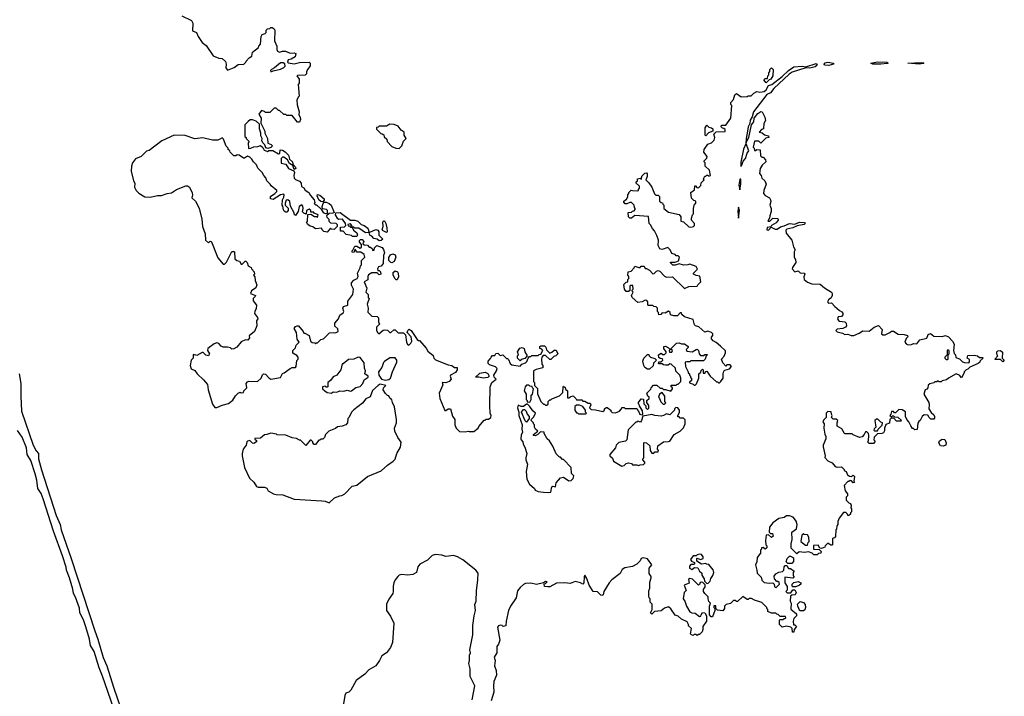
# Model space of a CAD drawing. Extents: x 2386423 to 2568864, y 578392 to 761999.
# Tile 33 of 256: x 2490056 to 2499340, y 612727 to 619105. Entities that reach past the tile are written whole.
import ezdxf

# ---------------------------------------------------------------- set-up
doc = ezdxf.new("R2010")
doc.units = 0

msp = doc.modelspace()

# ---------------------------------------------------------------- linework, layer by layer
at = {"layer": '0CON05XD'}
for points in [[(2491585, 619140), (2491676.4, 619096.4), (2491687, 619073), (2491685, 619000), (2491723, 618983), (2491737.5, 618945), (2491775, 618890), (2491815, 618860), (2491880, 618765), (2491935, 618742.5), (2491965, 618740), (2491995, 618710), (2492002.5, 618685), (2492000.7, 618650.7), (2492015, 618630), (2492077, 618653), (2492115, 618682.5), (2492170, 618685), (2492187, 618703), (2492190, 618715), (2492220, 618745), (2492245, 618760), (2492251.7, 618798.3), (2492308.3, 618841.7), (2492310, 618855), (2492327, 618873), (2492331.2, 618945), (2492342.5, 618965), (2492370, 618975), (2492380, 618985), (2492380, 619005), (2492391.7, 619018.3), (2492415, 619020), (2492425, 619030), (2492435, 619030), (2492455, 619017.5), (2492462.5, 619005), (2492457.5, 618905), (2492480, 618855), (2492480, 618825), (2492487, 618807), (2492505, 618797.5), (2492535, 618807.5), (2492563, 618807), (2492605, 618790), (2492645, 618792.5), (2492660, 618785), (2492652.5, 618755), (2492615, 618732.5), (2492587.5, 618725), (2492582.5, 618705), (2492587, 618697), (2492645, 618687.5), (2492695, 618700), (2492785, 618703.3), (2492796.2, 618695), (2492795, 618670), (2492771.7, 618638.3), (2492760, 618615), (2492760, 618595), (2492748.3, 618581.7), (2492675, 618580), (2492670, 618575), (2492690, 618545), (2492690, 618505), (2492680, 618495), (2492690, 618385), (2492680, 618375), (2492670, 618345), (2492673.3, 618303.3), (2492690, 618235), (2492687, 618207), (2492700, 618185), (2492703.3, 618165), (2492695, 618140), (2492675, 618140), (2492625, 618200), (2492575, 618200), (2492565, 618210), (2492545, 618210), (2492505, 618250), (2492495, 618250), (2492475, 618270), (2492455, 618270), (2492415, 618230), (2492375, 618230), (2492365, 618240), (2492335, 618250), (2492310, 618215), (2492331.2, 618175), (2492328.3, 618128.3), (2492366.7, 618055), (2492366.7, 618035), (2492392.5, 617985), (2492395, 617940), (2492428.3, 617928.3), (2492440, 617915), (2492425, 617900), (2492395, 617890), (2492376.7, 617896.7), (2492367.5, 617925), (2492347.5, 617945), (2492340, 617965), (2492342.5, 617985), (2492330.7, 618010.7), (2492330, 618035), (2492316.2, 618075), (2492318.3, 618118.3), (2492285, 618147.5), (2492251.7, 618161.7), (2492228.3, 618161.7), (2492210, 618145), (2492180, 618115), (2492180, 618005), (2492190, 617995), (2492190, 617985), (2492220, 617955), (2492210, 617945), (2492211.7, 617891.7), (2492235, 617892.5), (2492265, 617907.5), (2492301.7, 617908.3), (2492325, 617920), (2492349.3, 617899.3), (2492360, 617875), (2492393, 617863), (2492405, 617870), (2492441.7, 617871.7), (2492495, 617840), (2492507.5, 617842.5), (2492513, 617877), (2492535, 617873.8), (2492558.6, 617858.6), (2492588.8, 617828.8), (2492601.2, 617791.2), (2492626.7, 617765), (2492632.5, 617742.5), (2492655.7, 617715.7), (2492658, 617702), (2492643, 617693), (2492630, 617730), (2492600, 617750), (2492582.5, 617785), (2492545, 617807.5), (2492535, 617810), (2492520, 617795), (2492521.7, 617751.7), (2492565, 617742.5), (2492590.7, 617700.7), (2492639.3, 617679.3), (2492647.5, 617665), (2492640, 617635), (2492645, 617610), (2492657.5, 617597.5), (2492695, 617582.5), (2492710, 617565), (2492713.3, 617533.3), (2492735, 617520), (2492747, 617497), (2492783.3, 617475), (2492796.4, 617446.4), (2492832.5, 617405), (2492837.5, 617382.5), (2492831.7, 617371.7), (2492845, 617360), (2492855, 617360), (2492898.3, 617318.3), (2492917, 617287), (2492935, 617277.5), (2492958.3, 617281.7), (2492958.8, 617305), (2492950, 617315), (2492911.7, 617321.7), (2492906.7, 617345), (2492918, 617372), (2492927, 617383), (2492945, 617384), (2492973.3, 617373.3), (2492993.8, 617355), (2493021.7, 617288.3), (2493009.2, 617280.8), (2492973, 617277), (2492950, 617255), (2492951.7, 617241.7), (2492970, 617225), (2492970, 617205), (2492978.3, 617198.3), (2492985, 617190), (2493037, 617187), (2493050, 617175), (2493050, 617155), (2493021.7, 617128.3), (2492995, 617130), (2492985, 617140), (2492955, 617102.5), (2492925, 617107.5), (2492907.5, 617125), (2492905, 617140), (2492845, 617133.3), (2492820.7, 617150.7), (2492795, 617157.5), (2492772.5, 617175), (2492760, 617195), (2492770, 617205), (2492771.7, 617268.3), (2492801.7, 617271.7), (2492835, 617250), (2492855, 617250), (2492865, 617240), (2492870, 617265), (2492831.7, 617281.7), (2492825, 617290), (2492801.7, 617291.7), (2492800, 617305), (2492785, 617320), (2492760, 617305), (2492758.3, 617271.7), (2492735, 617280), (2492723, 617293), (2492730, 617325), (2492727, 617347), (2492715, 617360), (2492690, 617345), (2492680, 617295), (2492655, 617260), (2492645, 617270), (2492642.5, 617285), (2492608.3, 617348.3), (2492601.7, 617391.7), (2492585, 617407.5), (2492567, 617403), (2492557.5, 617375), (2492560, 617355), (2492587, 617327), (2492586.7, 617305), (2492575, 617290), (2492565, 617290), (2492550.7, 617300.7), (2492543, 617313), (2492537.5, 617347.5), (2492530, 617355), (2492532.5, 617405), (2492547, 617433), (2492550, 617455), (2492545, 617460), (2492515, 617452.5), (2492445, 617410), (2492420, 617415), (2492420.7, 617439.3), (2492460, 617465), (2492480, 617485), (2492480, 617495), (2492427, 617537), (2492417.5, 617555), (2492387.5, 617585), (2492377.5, 617615), (2492357.5, 617635), (2492343, 617663), (2492300, 617705), (2492290, 617735), (2492260, 617765), (2492245, 617790), (2492225, 617810), (2492205, 617817.5), (2492175, 617800), (2492165, 617800), (2492125, 617827.5), (2492105, 617830), (2492095, 617820), (2492075, 617820), (2492040, 617855), (2492038.3, 617868.3), (2492021.7, 617881.7), (2492020, 617895), (2492001.7, 617911.7), (2491978.3, 617978.3), (2491965, 617990), (2491943, 617977), (2491925, 617967.5), (2491875, 617967.5), (2491781.7, 617991.7), (2491707, 617983), (2491615, 618013.3), (2491513.6, 618016.4), (2491395, 617963.3), (2491275, 617872.5), (2491250, 617865), (2491200, 617815), (2491147, 617793), (2491120, 617755), (2491110, 617725), (2491108.3, 617678.3), (2491130, 617585), (2491140, 617565), (2491137.5, 617525), (2491152.5, 617495), (2491178.3, 617468.3), (2491235, 617436.2), (2491285, 617432), (2491355, 617446.2), (2491393, 617447), (2491445, 617466.7), (2491486.4, 617473.6), (2491535, 617502.5), (2491623, 617537), (2491637, 617537), (2491656.4, 617526.4), (2491683, 617473), (2491686.7, 617455), (2491680, 617425), (2491713.3, 617395), (2491747, 617327), (2491773.3, 617225), (2491778, 617155), (2491804, 617085), (2491808.8, 617025), (2491835, 617000), (2491853, 617017), (2491865, 617010), (2491925, 616860), (2491975, 616800), (2491988.3, 616801.7), (2492005, 616820), (2492055, 616920), (2492075, 616920), (2492080, 616915), (2492085, 616850), (2492103.3, 616833.3), (2492128.3, 616828.3), (2492145, 616800), (2492155, 616800), (2492181.7, 616828.3), (2492188.3, 616828.3), (2492200, 616815), (2492210, 616785), (2492238.3, 616768.3), (2492240, 616755), (2492267, 616727), (2492270, 616705), (2492260, 616695), (2492271.7, 616681.7), (2492277.5, 616645), (2492293.3, 616605), (2492283.6, 616576.4), (2492240.5, 616549.5), (2492233.3, 616525), (2492280, 616505), (2492277.5, 616495), (2492257.5, 616475), (2492257.5, 616455), (2492287.5, 616415), (2492286.4, 616383.6), (2492272.5, 616355), (2492270, 616335), (2492298.3, 616298.3), (2492300, 616285), (2492290, 616265), (2492291.7, 616218.3), (2492270, 616165), (2492220, 616125), (2492222.5, 616105), (2492206.4, 616083.6), (2492185, 616087.5), (2492145, 616067.5), (2492103.6, 616016.4), (2492075, 616002.5), (2492055, 616000), (2492045, 616010), (2492015, 616017.5), (2491975, 616017.5), (2491955, 616027.5), (2491933.6, 616053.6), (2491915, 616060), (2491889.3, 616050.7), (2491830, 616005), (2491827.5, 615985), (2491846.7, 615955), (2491835, 615937.5), (2491811.2, 615941.2), (2491785, 615967.5), (2491775, 615967.5), (2491725, 615940), (2491695, 615947.5), (2491690, 615945), (2491690, 615915), (2491672.5, 615895)], [(2492425, 618612.5), (2492445, 618623.3), (2492515, 618638), (2492547.5, 618655), (2492557.5, 618665), (2492557, 618687), (2492539.3, 618699.3), (2492515, 618697.5), (2492458.8, 618651.2), (2492430, 618635), (2492420, 618625), (2492425, 618612.5)], [(2496345, 615880), (2496330, 615875), (2496332.5, 615835), (2496360, 615785), (2496360, 615775), (2496370, 615765), (2496370, 615755), (2496380, 615745), (2496381.7, 615731.7), (2496390, 615725), (2496390, 615705), (2496371.7, 615688.3), (2496371.7, 615681.7), (2496405, 615670), (2496415, 615660), (2496425, 615660), (2496438.3, 615671.7), (2496460, 615725), (2496460, 615765), (2496478.3, 615781.7), (2496481.7, 615798.3), (2496495, 615810), (2496500, 615805), (2496501.7, 615771.7), (2496518.3, 615771.7), (2496521.7, 615788.3), (2496535, 615790), (2496567.5, 615745), (2496625, 615690), (2496635, 615690), (2496645, 615680), (2496655, 615680), (2496665, 615690), (2496687.5, 615725), (2496687.5, 615765), (2496695, 615790), (2496705, 615800), (2496750, 615815), (2496767.5, 615835), (2496755, 615850), (2496725, 615850), (2496715, 615840), (2496685, 615870), (2496672.5, 615905), (2496698.3, 615931.7), (2496712.5, 615965), (2496711.7, 615981.7), (2496665, 616027.5), (2496623, 616063), (2496595, 616077.5), (2496580, 616095), (2496578.3, 616111.7), (2496591.7, 616128.3), (2496590, 616145), (2496580, 616155), (2496545, 616167.5), (2496515, 616160), (2496458.3, 616208.3), (2496427.5, 616217.5), (2496417.5, 616227.5), (2496405, 616277.5), (2496323, 616303), (2496300, 616325), (2496295, 616340), (2496285, 616340), (2496257, 616313), (2496225, 616312.5), (2496191.7, 616321.7), (2496190, 616345), (2496175, 616357.5), (2496141.7, 616338.3), (2496115, 616340), (2496100, 616325), (2496083, 616323), (2496080, 616345), (2496070, 616355), (2496070, 616385), (2496058.3, 616398.3), (2496035, 616400), (2496025, 616410), (2495985, 616410), (2495980, 616415), (2495980, 616445), (2495968.3, 616458.3), (2495955, 616460), (2495926.4, 616443.6), (2495885, 616440), (2495830, 616485), (2495823.3, 616505), (2495840, 616535), (2495830, 616545), (2495830, 616555), (2495840, 616565), (2495838.3, 616598.3), (2495815, 616600), (2495810, 616595), (2495808.3, 616551.7), (2495797, 616543), (2495775, 616542.5), (2495757.5, 616565), (2495753, 616607), (2495775, 616630), (2495790, 616635), (2495790, 616655), (2495800, 616665), (2495800, 616685), (2495790, 616695), (2495791.7, 616728.3), (2495820, 616735), (2495850, 616765), (2495855, 616780), (2495895, 616770), (2495905, 616770), (2495915, 616780), (2495945, 616780), (2495955, 616760), (2495965, 616760), (2495993, 616743), (2496025, 616710), (2496038.3, 616711.7), (2496060, 616735), (2496075, 616740), (2496093, 616733), (2496137, 616687), (2496155, 616677.5), (2496211.7, 616681.7), (2496325, 616570), (2496365, 616590), (2496445, 616592.5), (2496450, 616605), (2496477.5, 616632.5), (2496468.3, 616688.3), (2496433, 616693), (2496410, 616705), (2496410, 616715), (2496447, 616753), (2496435, 616777.5), (2496375, 616800), (2496355, 616792.5), (2496315, 616790), (2496275, 616802.5), (2496235, 616790), (2496215, 616790), (2496190, 616815), (2496195, 616820), (2496235, 616820), (2496267, 616833), (2496277, 616867), (2496265, 616880), (2496245, 616880), (2496235, 616890), (2496205, 616900), (2496190, 616935), (2496167, 616957), (2496115, 616937.5), (2496092.5, 616945), (2496077.5, 616975), (2496080, 617025), (2496065, 617070), (2496042.5, 617115), (2496022.5, 617135), (2496005, 617170), (2495990, 617185), (2495985, 617250), (2495855, 617260), (2495825, 617233.3), (2495810, 617235), (2495797.5, 617245), (2495791.7, 617288.3), (2495825, 617290), (2495835, 617300), (2495848.3, 617301.7), (2495860, 617315), (2495860, 617325), (2495853, 617333), (2495850, 617355), (2495825, 617380), (2495808.3, 617381.7), (2495781.7, 617368.3), (2495765, 617367.5), (2495752.5, 617385), (2495752.5, 617395), (2495776.4, 617413.6), (2495790, 617435), (2495790, 617455), (2495800, 617465), (2495800, 617475), (2495823, 617497), (2495833, 617493), (2495885, 617490), (2495890, 617495), (2495890, 617505), (2495900, 617515), (2495900, 617535), (2495870, 617565), (2495870, 617575), (2495880, 617585), (2495880, 617605), (2495905, 617610), (2495918.3, 617601.7), (2495921.7, 617628.3), (2495951.7, 617658.3), (2495965, 617660), (2495971.7, 617651.7), (2495972.5, 617625), (2495960, 617595), (2495988.3, 617568.3), (2496017, 617527), (2496041.7, 617461.7), (2496055, 617450), (2496075, 617450), (2496088.3, 617438.3), (2496090, 617395), (2496105, 617380), (2496118.3, 617378.3), (2496120, 617365), (2496130, 617355), (2496130, 617325), (2496175, 617290), (2496275, 617267.5), (2496290, 617245), (2496290, 617205), (2496315, 617200), (2496365, 617153.3), (2496385, 617150), (2496410, 617155), (2496420, 617165), (2496420, 617185), (2496390, 617215), (2496390, 617235), (2496400, 617265), (2496410, 617275), (2496410, 617325), (2496420, 617365), (2496430, 617375), (2496430, 617395), (2496411.7, 617401.7), (2496391.7, 617421.7), (2496383, 617477), (2496418.3, 617501.7), (2496421.7, 617538.3), (2496428.3, 617538.3), (2496441.7, 617521.7), (2496455, 617520), (2496478.3, 617541.7), (2496481.7, 617568.3), (2496510, 617595), (2496502.5, 617605), (2496515, 617630), (2496525, 617630), (2496535, 617640), (2496545, 617640), (2496555, 617630), (2496570, 617635), (2496560, 617685), (2496520, 617725), (2496520, 617755), (2496510, 617765), (2496510, 617775), (2496535, 617800), (2496537.5, 617815), (2496507.5, 617855), (2496508.3, 617881.7), (2496545, 617930), (2496580, 617945), (2496605, 617970), (2496610, 617995), (2496600, 618025), (2496621.7, 618048.3), (2496708.3, 618051.7), (2496708.3, 618068.3), (2496695, 618080), (2496681.7, 618081.7), (2496670, 618095), (2496670, 618105), (2496675, 618110), (2496715, 618110), (2496762.5, 618175), (2496770, 618295), (2496760, 618305), (2496760, 618325), (2496787, 618353), (2496800, 618395), (2496815, 618410), (2496858.3, 618378.3), (2496915, 618380), (2496925, 618387.5), (2496951.7, 618388.3), (2496977, 618413), (2497005, 618427.5), (2497035, 618420), (2497075, 618426.2), (2497095, 618443.8), (2497116.2, 618483.8), (2497148, 618495), (2497245, 618570.5), (2497303.8, 618626.2), (2497355, 618660), (2497435, 618666.4), (2497468.3, 618661.7), (2497565, 618691.4), (2497574.4, 618675), (2497555, 618659.6), (2497505, 618648.2), (2497468.1, 618651.9), (2497339.9, 618610.1), (2497310.3, 618589.7), (2497166.7, 618455), (2497133.8, 618416.2), (2497101.5, 618398.5), (2496974.1, 618235), (2496962.5, 618187.5), (2496945, 618156.2), (2496940.8, 618125), (2496925, 618093.3), (2496916.9, 618053.1), (2496904.6, 617984.6), (2496903.3, 617935), (2496880.4, 617885), (2496855, 617762.5), (2496855, 617720), (2496865, 617732.5), (2496877.5, 617772.5), (2496900, 617795), (2496913.8, 617845), (2496931.7, 617868.3), (2496906.2, 617935), (2496911.2, 617958.8), (2496930.8, 617995), (2496957.7, 618112.3), (2496977.1, 618142.9), (2496980, 618175), (2497015, 618220), (2497045, 618240), (2497057.5, 618235), (2497082.5, 618185), (2497087.5, 618155), (2497072.5, 618125), (2497070, 618075), (2497051.7, 618068.3), (2497030, 618045), (2497058.3, 618038.3), (2497078.3, 618018.3), (2497115, 618010), (2497120, 617995), (2497091.7, 617988.3), (2497045, 617940), (2497025, 617960), (2496985, 617960), (2496972.5, 617902.5), (2496980, 617895), (2496985, 617870), (2496995, 617870), (2497005, 617880), (2497038.3, 617878.3), (2497041.7, 617821.7), (2497055, 617810), (2497065, 617810), (2497087.5, 617785), (2497090, 617765), (2497057, 617733), (2497038.3, 617701.7), (2497032.5, 617655), (2497047, 617637), (2497055, 617610), (2497082.5, 617585), (2497093, 617553), (2497073.3, 617495), (2497070, 617465), (2497085, 617447.5), (2497126.4, 617426.4), (2497136.7, 617405), (2497138.3, 617391.7), (2497127.5, 617355), (2497142.5, 617325), (2497142.5, 617295), (2497127.5, 617255), (2497127, 617233), (2497110, 617205), (2497127.5, 617205), (2497157.5, 617232.5), (2497205, 617230), (2497206.2, 617216.2), (2497190, 617190), (2497144.2, 617165.8), (2497138.3, 617151.7), (2497103.8, 617146.2), (2497100, 617125), (2497115, 617120), (2497141.7, 617148.3), (2497180.7, 617130.7), (2497199.3, 617130.7), (2497228.3, 617151.7), (2497265, 617160), (2497315, 617183.8), (2497365, 617178.5), (2497407.5, 617195), (2497455, 617194), (2497461.4, 617185), (2497453.8, 617175), (2497388.3, 617161.7), (2497345, 617141.8), (2497290.3, 617129.7), (2497280, 617120), (2497283.9, 617093.9), (2497337, 617027), (2497353, 616963), (2497367.5, 616935), (2497360, 616915), (2497360, 616865), (2497372.5, 616845), (2497373, 616817), (2497341.7, 616768.3), (2497341.2, 616755), (2497365, 616726.7), (2497395, 616736.7), (2497415, 616717.5), (2497452.5, 616715), (2497460, 616705), (2497449.3, 616680.7), (2497453.3, 616655), (2497485, 616630), (2497525, 616613.3), (2497605, 616612.5), (2497645, 616577.5), (2497710, 616535), (2497717.5, 616525), (2497717.5, 616505), (2497706.4, 616483.6), (2497682.5, 616465)], [(2497095, 618510), (2497073, 618537), (2497085, 618550), (2497108.3, 618551.7), (2497110, 618575), (2497120, 618585), (2497120, 618605), (2497130, 618615), (2497130, 618635), (2497145, 618650), (2497160, 618635), (2497157.5, 618575), (2497137.5, 618545), (2497121.7, 618538.3), (2497095, 618510)], [(2497685, 618673.1), (2497646, 618676), (2497640, 618685), (2497651.4, 618698.6), (2497675, 618704.6), (2497730, 618695), (2497730, 618685), (2497685, 618673.1)], [(2498175, 618684.2), (2498100, 618685), (2498080, 618695), (2498145, 618707.7), (2498233.8, 618703.8), (2498243.3, 618695), (2498235, 618692.2), (2498175, 618684.2)], [(2498535.9, 618685.9), (2498430, 618695), (2498555, 618701.1), (2498575, 618698.6), (2498580, 618695), (2498575, 618691.9), (2498535.9, 618685.9)], [(2493635, 617890), (2493660, 617915), (2493675, 617960), (2493700, 617985), (2493680, 618015), (2493680, 618045), (2493653.6, 618063.6), (2493625, 618100), (2493587, 618117), (2493545, 618120), (2493515, 618100), (2493445, 618100), (2493435, 618090), (2493421.7, 618088.3), (2493421.7, 618071.7), (2493461.7, 618031.7), (2493475, 618030), (2493488.3, 618018.3), (2493491.7, 618001.7), (2493517, 617977), (2493520, 617955), (2493565, 617910), (2493603, 617893), (2493635, 617890)], [(2496525, 618010), (2496520, 618015), (2496520, 618085), (2496535, 618110), (2496553, 618093), (2496580, 618085), (2496590, 618075), (2496590, 618055), (2496551.7, 618038.3), (2496525, 618010)], [(2496845, 617500), (2496855.8, 617555), (2496855, 617600), (2496845, 617600), (2496836.2, 617545), (2496845, 617500)], [(2492915, 617387.5), (2492895, 617391.2), (2492877.1, 617407.1), (2492861.2, 617445), (2492864.1, 617455.9), (2492885, 617450), (2492926.2, 617415), (2492928, 617402), (2492915, 617387.5)], [(2496835, 617232.5), (2496843.8, 617305), (2496835, 617337.5), (2496828.8, 617298.8), (2496835, 617232.5)], [(2493235, 617060), (2493195, 617060), (2493185, 617070), (2493135, 617080), (2493105, 617110), (2493081.7, 617111.7), (2493081.7, 617148.3), (2493118.3, 617151.7), (2493130, 617165), (2493127.5, 617185), (2493100, 617225), (2493065, 617220), (2493057, 617227), (2493033.8, 617265), (2493037.5, 617285), (2493078.1, 617288.1), (2493175, 617216.2), (2493215, 617216), (2493245, 617204), (2493275, 617173.8), (2493305, 617164.2), (2493339.4, 617139.4), (2493350, 617100), (2493315, 617096.7), (2493255, 617140), (2493215, 617140), (2493205, 617150), (2493190, 617150), (2493187.5, 617165), (2493175, 617180), (2493150, 617175), (2493151.7, 617161.7), (2493165, 617160), (2493175, 617150), (2493190, 617150), (2493201.7, 617121.7), (2493236.1, 617096.1), (2493242.5, 617075), (2493235, 617060)], [(2493515, 617100), (2493483.9, 617113.9), (2493473.3, 617125), (2493482, 617155), (2493479.2, 617195), (2493485, 617210), (2493495, 617208.8), (2493508.6, 617185), (2493517.7, 617142.3), (2493520, 617105), (2493515, 617100)], [(2493445, 617021.2), (2493425, 617036.7), (2493395, 617042.5), (2493376.7, 617065), (2493357.5, 617075), (2493350, 617100), (2493413.9, 617126.1), (2493431.2, 617121.2), (2493443.3, 617105), (2493442.3, 617072.3), (2493480, 617035), (2493465, 617022), (2493445, 617021.2)], [(2491672.5, 615895), (2491662.5, 615845), (2491672.5, 615815), (2491707.1, 615797.1), (2491728.8, 615765), (2491789.5, 615709.5), (2491826.7, 615665), (2491833.3, 615615), (2491875, 615480), (2491895, 615450), (2491915, 615447.5), (2491965, 615472.5), (2492023.6, 615486.4), (2492065, 615517.5), (2492091.7, 615558.3), (2492117, 615583), (2492135, 615592.5), (2492145, 615587.5), (2492165, 615590), (2492170, 615605), (2492197, 615633), (2492192.5, 615675), (2492205, 615692.5), (2492215, 615697.5), (2492297, 615693), (2492332.5, 615725), (2492343.9, 615756.1), (2492355, 615767.5), (2492375, 615762.5), (2492405, 615727.5), (2492425, 615717.5), (2492515, 615732.5), (2492535, 615770), (2492550, 615775), (2492605, 615817.5), (2492625, 615826.7), (2492655, 615827.5), (2492662.5, 615835), (2492668.3, 615891.7), (2492680, 615905), (2492680, 615925), (2492669.3, 615939.3), (2492631.7, 615961.7), (2492630, 615985), (2492655, 616010), (2492663, 616037), (2492690, 616065), (2492673, 616093), (2492667, 616157), (2492643.3, 616195), (2492655, 616212.5), (2492670.7, 616219.3), (2492685, 616217.5), (2492730, 616165), (2492735, 616150), (2492745, 616150), (2492786.4, 616126.4), (2492797.5, 616075), (2492815, 616062.5), (2492838.3, 616058.3), (2492845, 616050), (2492855, 616060), (2492865, 616060), (2492895, 616090), (2492920, 616095), (2492976.4, 616153.6), (2493015, 616157.5), (2493035, 616152.5), (2493057.5, 616165), (2493055, 616190), (2493027.5, 616215), (2493027.5, 616245), (2493062.5, 616285), (2493075, 616320), (2493105, 616340), (2493112.5, 616355), (2493103.3, 616385), (2493110, 616400), (2493150, 616415), (2493148.3, 616451.7), (2493197, 616513), (2493203, 616563), (2493183, 616603), (2493183.3, 616625), (2493205, 616650), (2493236.4, 616663.6), (2493247, 616683), (2493242.5, 616715), (2493267.5, 616765), (2493270, 616785), (2493280, 616795), (2493280, 616835), (2493310, 616865), (2493305, 616890), (2493271.7, 616911.7), (2493231.7, 616911.7), (2493228.3, 616928.3), (2493215, 616940), (2493208.3, 616911.7), (2493195, 616910), (2493190, 616915), (2493190, 616925), (2493198.3, 616931.7), (2493215, 616970), (2493235, 616970), (2493265, 616950), (2493278.3, 616961.7), (2493280, 616985), (2493258.3, 617008.3), (2493258.3, 617021.7), (2493268.3, 617031.7), (2493285, 617032.5), (2493300, 617015), (2493291.7, 616991.7), (2493302.5, 616982.5), (2493335, 616980), (2493351.7, 616961.7), (2493365, 616960), (2493378.3, 616948.3), (2493385, 616930), (2493398.3, 616931.7), (2493400, 616955), (2493423, 616977), (2493475, 616957.5), (2493487.7, 616937.7), (2493496.4, 616906.4), (2493487, 616883), (2493483.3, 616805), (2493465, 616782.5), (2493440, 616775), (2493430, 616755), (2493431.7, 616741.7), (2493445, 616740), (2493457, 616727), (2493460, 616705), (2493445, 616700), (2493425, 616720), (2493375, 616720), (2493345, 616700), (2493337.5, 616685), (2493338.3, 616651.7), (2493302.5, 616635), (2493327.5, 616575), (2493320, 616535), (2493340, 616515), (2493340, 616485), (2493350, 616475), (2493333, 616423), (2493340, 616385), (2493338.3, 616348.3), (2493375, 616310), (2493425, 616307.5), (2493440, 616295), (2493440, 616255), (2493447.5, 616235), (2493420, 616205), (2493420, 616175), (2493431.7, 616151.7), (2493443, 616143), (2493481.7, 616178.3), (2493495, 616182.5), (2493525, 616177.5), (2493545, 616157.5), (2493555, 616157.5), (2493585, 616180), (2493595, 616180), (2493625, 616152.5), (2493675, 616152.5), (2493692.5, 616135), (2493704.2, 616064.2), (2493712.9, 616042.9), (2493725, 616036.2), (2493745.4, 616054.6), (2493753.8, 616075), (2493747.5, 616115), (2493710, 616155), (2493714.1, 616175.9), (2493727, 616187), (2493745.8, 616175.8), (2493805, 616090), (2493815, 616080), (2493825, 616080), (2493889.3, 616009.3), (2493905, 615980), (2493955, 615940), (2493960, 615915), (2493977, 615897), (2494095, 615851.2), (2494130, 615845), (2494155, 615827.5), (2494180, 615825), (2494180, 615805), (2494165, 615780), (2494116.7, 615755), (2494113.8, 615745), (2494123.3, 615715), (2494106.4, 615693.6), (2494075, 615682.5), (2494040, 615685), (2494047, 615663), (2494012.5, 615585), (2494017.5, 615535), (2494065, 615420), (2494075, 615420), (2494095, 615437.5), (2494117.5, 615435), (2494138.3, 615368.3), (2494157.5, 615335), (2494160, 615285), (2494170, 615255), (2494201.7, 615221.7), (2494255, 615220), (2494285, 615227.5), (2494295, 615222.5), (2494336.7, 615223.3), (2494380, 615255), (2494385, 615270), (2494435, 615330), (2494445, 615330), (2494455, 615340), (2494475, 615340), (2494497.5, 615355), (2494500, 615375), (2494492.5, 615395), (2494487.5, 615465), (2494493.3, 615645), (2494507.5, 615685), (2494550, 615715), (2494530, 615735), (2494526.2, 615755), (2494552.5, 615795), (2494557.5, 615817.5), (2494541.7, 615831.7), (2494485, 615850), (2494473.6, 615863.6), (2494472.5, 615885), (2494495, 615910), (2494500, 615925), (2494515, 615940), (2494535, 615940), (2494545, 615957.5), (2494565, 615960), (2494585, 615940), (2494610, 615945), (2494645, 615910), (2494655, 615910), (2494665, 615900), (2494680, 615865), (2494695, 615850), (2494775, 615840), (2494791.7, 615858.3), (2494825, 615870), (2494838.3, 615881.7), (2494850, 615915), (2494861.7, 615928.3), (2494875, 615930), (2494885, 615940), (2494945, 615940), (2494955, 615950), (2494968.3, 615951.7), (2494990, 615985), (2494978.3, 615998.3), (2494960, 616005), (2494960, 616025), (2494968.3, 616031.7), (2495005, 616030), (2495017, 616017), (2495021.7, 615991.7), (2495055, 615962.5), (2495075, 615970), (2495095, 615990), (2495115, 615990), (2495130, 615955), (2495110, 615935), (2495091.7, 615928.3), (2495065, 615900), (2495055, 615900), (2495015, 615940), (2494991.7, 615938.3), (2494980, 615925), (2494977.5, 615905), (2494978.3, 615858.3), (2494990, 615845), (2494988.3, 615821.7), (2494925, 615807.5), (2494900, 615795), (2494900, 615695), (2494910, 615685), (2494910, 615655), (2494937, 615627), (2494938.3, 615578.3), (2494970, 615505), (2494995, 615480), (2495005, 615480), (2495015, 615470), (2495025, 615470), (2495038.3, 615481.7), (2495040, 615505), (2495055, 615520), (2495065, 615520), (2495075, 615530), (2495145, 615560), (2495178.3, 615591.7), (2495180, 615645), (2495185, 615650), (2495198.3, 615638.3), (2495201.7, 615621.7), (2495220, 615605), (2495221.7, 615541.7), (2495235, 615540), (2495251.7, 615551.7), (2495275, 615560), (2495300, 615535), (2495305, 615520), (2495355, 615520), (2495365, 615510), (2495385, 615510), (2495415, 615490), (2495435, 615490), (2495440, 615475), (2495430, 615445), (2495445, 615430), (2495485, 615427.5), (2495555, 615410), (2495570, 615425), (2495570, 615435), (2495585, 615450), (2495595, 615450), (2495630, 615425), (2495630, 615415), (2495641.7, 615401.7), (2495675, 615400), (2495710, 615415), (2495730, 615435), (2495735, 615450), (2495755, 615450), (2495765, 615440), (2495875, 615440), (2495900, 615395), (2495900, 615385), (2495925, 615380), (2495930, 615385), (2495927, 615417), (2495900, 615465), (2495898.3, 615478.3), (2495890, 615485), (2495890, 615495), (2495915, 615530), (2495938.3, 615528.3), (2495940, 615485), (2495960, 615465), (2495960, 615445), (2495975, 615430), (2495988.3, 615441.7), (2495987, 615467), (2495970, 615495), (2495970, 615515), (2495990, 615535), (2495990, 615545), (2495980, 615555), (2495970, 615585), (2496008.3, 615621.7), (2496010, 615635), (2496031.7, 615658.3), (2496065, 615660), (2496095, 615630), (2496115, 615630), (2496125, 615620), (2496145, 615620), (2496195, 615602.5), (2496210, 615625), (2496210, 615635), (2496200, 615645), (2496200, 615660), (2496245, 615660), (2496255, 615670), (2496265, 615670), (2496290, 615695), (2496290, 615725), (2496280, 615755), (2496241.7, 615791.7), (2496238.3, 615818.3), (2496198.3, 615858.3), (2496185, 615860), (2496171.7, 615848.3), (2496145, 615847.5), (2496125, 615850), (2496115, 615860), (2496085, 615860), (2496080, 615865), (2496081.7, 615878.3), (2496105, 615880), (2496120, 615895), (2496118.3, 615908.3), (2496095, 615910), (2496081.7, 615921.7), (2496080, 615945), (2496105, 615960), (2496115, 615950), (2496135, 615950), (2496150, 615965), (2496150, 615975), (2496130, 616005), (2496130, 616025), (2496145, 616027.5), (2496173, 616013), (2496190, 615995), (2496180, 615985), (2496181.7, 615971.7), (2496205, 615970), (2496210, 615985), (2496200, 615995), (2496200, 616005), (2496250, 616055), (2496275, 616057.5), (2496295, 616050), (2496325, 616050), (2496360, 616025), (2496360, 616015), (2496340, 615995), (2496345, 615980), (2496396.4, 615973.6), (2496433, 615997), (2496445, 615997.5), (2496457, 615987), (2496462.5, 615955), (2496475, 615940), (2496505, 615940), (2496515, 615950), (2496535, 615950), (2496540, 615945), (2496530, 615935), (2496520, 615905), (2496505, 615890), (2496385, 615887.5), (2496375, 615880), (2496345, 615880)], [(2493565, 616813.8), (2493555, 616816.2), (2493538, 616835), (2493535.8, 616864.2), (2493553.2, 616886.8), (2493575, 616896.7), (2493596.7, 616886.7), (2493603.8, 616865), (2493585.8, 616824.2), (2493565, 616813.8)], [(2493615, 616653.3), (2493605, 616653.3), (2493595, 616662.5), (2493575.8, 616695.8), (2493577.3, 616722.7), (2493595, 616738.8), (2493618.6, 616728.6), (2493626, 616715), (2493627.7, 616682.3), (2493615, 616653.3)], [(2497682.5, 616465), (2497672.5, 616445), (2497681.7, 616431.7), (2497710, 616435), (2497740.7, 616400.7), (2497785, 616362.5), (2497809.3, 616349.3), (2497817, 616337), (2497817, 616323), (2497805, 616307.5), (2497772.5, 616305), (2497767.5, 616285), (2497775, 616270), (2497785, 616262.5), (2497835, 616257.5), (2497850, 616245), (2497851.7, 616218.3), (2497843, 616207), (2497817, 616193), (2497763, 616187), (2497752.5, 616175), (2497765, 616162.5), (2497815, 616150), (2497835, 616137.5), (2497865, 616140), (2497895, 616127.5), (2497921.7, 616128.3), (2497970.7, 616149.3), (2498005, 616172.5), (2498065, 616170), (2498113.9, 616206.1), (2498155, 616222.5), (2498187.5, 616185), (2498182.5, 616145), (2498193, 616133), (2498215, 616132.5), (2498260, 616155), (2498275, 616170), (2498295, 616170), (2498340.7, 616140.7), (2498395, 616137.5), (2498428.3, 616128.3), (2498430, 616115), (2498415, 616100), (2498402.5, 616065), (2498415, 616050), (2498435, 616040), (2498466.4, 616043.6), (2498485, 616052.5), (2498515, 616050), (2498543, 616087), (2498608.3, 616101.7), (2498623.6, 616136.4), (2498643, 616147), (2498675, 616120), (2498753, 616117), (2498785, 616127.5), (2498812.5, 616115), (2498853, 616073), (2498867.5, 616045), (2498860, 615985), (2498868.3, 615958.3), (2498880, 615945), (2498881.7, 615921.7), (2498918.3, 615908.3), (2498945, 615880), (2498965, 615872.5), (2499005, 615870), (2499011.7, 615878.3), (2499011.7, 615901.7), (2498990, 615915), (2498995, 615940), (2499055, 615943.3), (2499087, 615937), (2499105, 615920), (2499135, 615920), (2499140, 615915), (2499111.7, 615888.3), (2499110, 615875), (2499095, 615862.5), (2499015, 615830), (2498995, 615810), (2498980, 615805), (2498960, 615785), (2498960, 615775), (2498935, 615730), (2498919.3, 615749.3), (2498885, 615767.5), (2498813, 615727), (2498795, 615710), (2498755, 615700), (2498745, 615690), (2498725, 615690), (2498715, 615700), (2498705, 615690), (2498685, 615690), (2498675, 615680), (2498638.3, 615671.7), (2498621.7, 615658.3), (2498620, 615635), (2498608.3, 615621.7), (2498593, 615617), (2498580, 615575), (2498627.5, 615495), (2498632.5, 615475), (2498627.5, 615435), (2498650.7, 615400.7), (2498675, 615380), (2498682.5, 615365), (2498681.7, 615348.3), (2498675, 615340), (2498648.3, 615338.3), (2498630, 615355), (2498618.3, 615378.3), (2498585, 615380), (2498567, 615363), (2498547.5, 615325), (2498533.6, 615316.4), (2498525, 615300), (2498518.3, 615241.7), (2498495, 615240), (2498485, 615250), (2498475, 615250), (2498457.5, 615275), (2498440, 615315), (2498420, 615335), (2498407.5, 615365), (2498408.3, 615408.3), (2498376.4, 615426.4), (2498345, 615430), (2498315, 615400), (2498305, 615400), (2498295, 615410), (2498275, 615410), (2498270, 615385), (2498260, 615375), (2498275, 615360), (2498285, 615370), (2498295, 615370), (2498305, 615360), (2498335, 615357.5), (2498370, 615325), (2498365, 615320), (2498325, 615320), (2498298.3, 615348.3), (2498271.7, 615348.3), (2498260, 615335), (2498258.3, 615301.7), (2498221.7, 615288.3), (2498210, 615255), (2498211.7, 615228.3), (2498199.3, 615210.7), (2498185, 615202.5), (2498145, 615200), (2498111.7, 615168.3), (2498110, 615145), (2498120, 615135), (2498120, 615125), (2498105, 615110), (2498065, 615110), (2498050, 615125), (2498060, 615135), (2498062.5, 615185), (2498060, 615205), (2498045, 615220), (2498031.7, 615218.3), (2498020, 615195), (2497998.3, 615171.7), (2497975, 615167.5), (2497915, 615190), (2497905, 615200), (2497840.7, 615200.7), (2497832.5, 615205), (2497809.3, 615249.3), (2497763.9, 615273.9), (2497762.5, 615305), (2497770, 615325), (2497755, 615340), (2497725, 615340), (2497710, 615355), (2497717.5, 615375), (2497710, 615385), (2497708.3, 615408.3), (2497675, 615410), (2497660, 615395), (2497660, 615355), (2497635, 615330), (2497630, 615315), (2497640, 615295), (2497637.5, 615255), (2497647, 615197), (2497657.5, 615175), (2497657.5, 615155), (2497632.5, 615095), (2497633, 615077), (2497650, 614995), (2497648.3, 614978.3), (2497677, 614947), (2497716.4, 614926.4), (2497745, 614892.5), (2497765, 614887.5), (2497805, 614890), (2497830, 614865), (2497830, 614855), (2497850, 614845), (2497860, 614815), (2497881.7, 614801.7), (2497895, 614800), (2497915, 614810), (2497927.5, 614797.5), (2497920, 614755), (2497928.3, 614741.7), (2497915, 614740), (2497898.3, 614758.3), (2497885, 614760), (2497875, 614750), (2497865, 614750), (2497830, 614715), (2497840, 614665), (2497860, 614635), (2497860, 614615), (2497850, 614605), (2497850, 614575), (2497875, 614550), (2497890, 614545), (2497897.5, 614525), (2497892.5, 614502.5), (2497900, 614495), (2497900, 614465), (2497890, 614455), (2497890, 614445), (2497875, 614430), (2497865, 614430), (2497860, 614445), (2497845, 614460), (2497825, 614460), (2497782.5, 614405), (2497770, 614375), (2497770, 614345), (2497760, 614335), (2497757, 614303), (2497750, 614295), (2497747, 614233), (2497738.3, 614221.7), (2497720, 614215), (2497720, 614155), (2497715, 614150), (2497705, 614150), (2497675, 614170), (2497650, 614145), (2497648.3, 614131.7), (2497615, 614120), (2497601.7, 614121.7), (2497585, 614150), (2497541.7, 614148.3), (2497540, 614115), (2497595, 614110), (2497611.7, 614091.7), (2497610, 614075), (2497588.3, 614071.7), (2497575, 614060), (2497545, 614060), (2497527, 614077), (2497495, 614090), (2497455, 614082.5), (2497405, 614090), (2497385, 614070), (2497331.7, 614121.7), (2497330, 614165), (2497340, 614205), (2497337.5, 614275), (2497380, 614305), (2497387.5, 614345), (2497380, 614365), (2497380, 614375), (2497350, 614415), (2497315, 614426.7), (2497285, 614426.7), (2497265, 614413.3), (2497215, 614402.5), (2497157, 614363), (2497125, 614320), (2497122.5, 614272.5), (2497135, 614260), (2497155, 614260), (2497160, 614235), (2497145, 614222.5), (2497115, 614250), (2497093, 614247), (2497087.5, 614195), (2497090, 614155), (2497100, 614145), (2497100, 614125), (2497085, 614112.5), (2497065, 614130), (2497050, 614125), (2497050, 614115), (2497040, 614105), (2497040, 614075), (2497010, 614035), (2497007.5, 613995), (2496992.5, 613965), (2497007.5, 613915), (2497008.3, 613888.3), (2497048.3, 613848.3), (2497055, 613820), (2497075, 613800), (2497125, 613792.5), (2497157, 613797), (2497170, 613785), (2497171.7, 613761.7), (2497185, 613750), (2497220, 613785), (2497218.3, 613798.3), (2497205, 613810), (2497195, 613810), (2497172.5, 613835), (2497170.7, 613859.3), (2497185, 613882.5), (2497215, 613897.5), (2497248.3, 613901.7), (2497260, 613915), (2497263, 613947), (2497275, 613960), (2497288.3, 613958.3), (2497305, 613930), (2497325, 613930), (2497360, 613905), (2497350, 613895), (2497350, 613865), (2497360, 613855), (2497345, 613840), (2497271.7, 613848.3), (2497270, 613795), (2497291.7, 613761.7), (2497291.7, 613728.3), (2497280, 613715), (2497292.5, 613702.5), (2497328.3, 613701.7), (2497345, 613730), (2497365, 613730), (2497377.5, 613705), (2497368.3, 613681.7), (2497335, 613680), (2497325, 613670), (2497320, 613625), (2497330, 613605), (2497328.3, 613548.3), (2497380, 613505), (2497380, 613485), (2497355, 613460), (2497347.5, 613435), (2497351.7, 613401.7), (2497365, 613400), (2497380, 613385), (2497360, 613355), (2497355, 613330), (2497341.7, 613331.7), (2497340, 613365), (2497327.5, 613377.5), (2497285, 613387.5), (2497245, 613380), (2497220, 613405), (2497220, 613445), (2497225, 613450), (2497255, 613450), (2497265, 613460), (2497275, 613460), (2497280, 613465), (2497278.3, 613478.3), (2497225, 613480), (2497208.3, 613498.3), (2497195, 613500), (2497185, 613510), (2497145, 613510), (2497110, 613525), (2497110, 613545), (2497100, 613555), (2497100, 613565), (2497055, 613610), (2496983.8, 613633.8), (2496955, 613650), (2496935, 613650), (2496925, 613640), (2496915, 613640), (2496875, 613667.5), (2496825, 613620), (2496815, 613620), (2496805, 613630), (2496785, 613630), (2496757, 613603), (2496717, 613593), (2496703, 613577), (2496702.5, 613555), (2496687, 613533), (2496635, 613537.5), (2496620, 613555), (2496618.3, 613578.3), (2496601.7, 613578.3), (2496600, 613565), (2496610, 613555), (2496610, 613535), (2496587.5, 613475), (2496575, 613476.7), (2496561.2, 613495), (2496558.8, 613525), (2496560, 613575), (2496570, 613605), (2496555, 613620), (2496546.7, 613645), (2496547.5, 613665), (2496515, 613696.7), (2496503.8, 613716.2), (2496503, 613737), (2496520, 613755), (2496518.3, 613778.3), (2496498.3, 613798.3), (2496485, 613802.5), (2496471.7, 613798.3), (2496465, 613780), (2496455, 613774), (2496400.5, 613830.5), (2496376.1, 613836.1), (2496361.7, 613828.3), (2496367.7, 613792.3), (2496320, 613775), (2496340, 613725), (2496322.5, 613705), (2496312.5, 613645), (2496326.7, 613625), (2496343.3, 613575), (2496375, 613522.5), (2496393.6, 613513.6), (2496425, 613510), (2496465, 613480), (2496478.3, 613481.7), (2496480, 613495), (2496495, 613517.5), (2496515, 613512.5), (2496533.3, 613485), (2496531.2, 613435), (2496497.5, 613385), (2496497.5, 613355), (2496490, 613335), (2496465, 613310), (2496455, 613310), (2496445, 613300), (2496435, 613310), (2496415, 613310), (2496405, 613300), (2496390, 613305), (2496382.5, 613315), (2496390, 613365), (2496362.5, 613392.5), (2496362.5, 613405), (2496349.3, 613429.3), (2496295, 613452.5), (2496265, 613482.5)], [(2492995, 615583.3), (2493013, 615597), (2493045, 615593.3), (2493075, 615607.5), (2493113.6, 615603.6), (2493145, 615613.3), (2493175, 615602.5), (2493185, 615606.7), (2493225, 615636.7), (2493265, 615647.5), (2493290, 615675), (2493305, 615710), (2493340, 615735), (2493340, 615745), (2493310, 615765), (2493317.5, 615795), (2493308.3, 615818.3), (2493305, 615870), (2493265, 615920), (2493247, 615923), (2493206.4, 615903.6), (2493155, 615900), (2493105, 615860), (2493095, 615860), (2493083.3, 615805), (2493056.7, 615765), (2493045, 615753.3), (2493010.7, 615739.3), (2492986.4, 615703.6), (2492960, 615685), (2492960, 615645), (2492955, 615640), (2492945, 615640), (2492935, 615650), (2492910, 615645), (2492910, 615625), (2492932.5, 615605), (2492955, 615590), (2492995, 615583.3)], [(2494775, 615890), (2494750, 615915), (2494750, 615935), (2494760, 615945), (2494750, 615975), (2494770.7, 616009.3), (2494795, 616013.3), (2494812.5, 616005), (2494817.5, 615975), (2494840, 615935), (2494818.3, 615911.7), (2494785, 615900), (2494775, 615890)], [(2495995, 615810), (2495975, 615810), (2495950, 615825), (2495940, 615845), (2495932.5, 615885), (2495940, 615915), (2495975, 615950), (2495988.3, 615948.3), (2495990, 615935), (2496003, 615923), (2496045, 615910), (2496060, 615895), (2496031.7, 615868.3), (2496028.3, 615841.7), (2495995, 615810)], [(2498805, 615900), (2498810, 615905), (2498810, 615945), (2498820, 615955), (2498820, 615985), (2498815, 615990), (2498801.7, 615988.3), (2498800, 615945), (2498780, 615925), (2498780, 615915), (2498791.7, 615901.7), (2498805, 615900)], [(2499325, 615880), (2499305, 615900), (2499255, 615900), (2499250, 615905), (2499280, 615935), (2499273, 615943), (2499270, 615965), (2499270, 615975), (2499278.3, 615981.7), (2499305, 615987.5), (2499321.7, 615971.7), (2499320, 615915), (2499340, 615895), (2499325, 615880)], [(2493505, 615706.2), (2493535, 615713.8), (2493553.6, 615726.4), (2493571.2, 615785), (2493613.3, 615875), (2493613.3, 615895), (2493595, 615916.7), (2493545, 615917.5), (2493495, 615882.5), (2493486.4, 615873.6), (2493471.2, 615825), (2493437.5, 615785), (2493443.3, 615755), (2493467.5, 615715), (2493505, 615706.2)], [(2490050.9, 615765), (2490066.5, 615675), (2490065.6, 615555)], [(2494425, 615724.5), (2494385, 615734.4), (2494352.5, 615735), (2494395, 615772.9), (2494445, 615782.9), (2494468.5, 615768.5), (2494482, 615745), (2494469.1, 615730.9), (2494425, 615724.5)], [(2492975, 614550), (2493025, 614597.5), (2493075, 614617.5), (2493091.7, 614618.3), (2493120, 614635), (2493191.7, 614708.3), (2493235, 614717.5), (2493335, 614797.5), (2493465, 614852.5), (2493525, 614906.7), (2493578, 614942), (2493595, 614962.5), (2493613.3, 615015), (2493647.5, 615075), (2493651.7, 615121.7), (2493620, 615165), (2493592.5, 615225), (2493590, 615255), (2493607.5, 615305), (2493607.5, 615335), (2493590, 615455), (2493570, 615495), (2493565, 615520), (2493547, 615537), (2493535, 615560), (2493523, 615563), (2493505, 615580), (2493482.5, 615615), (2493486.4, 615633.6), (2493507.5, 615657.5), (2493455, 615669.2), (2493435, 615657.8), (2493381.1, 615608.9), (2493361.7, 615548.3), (2493320.6, 615529.4), (2493288.9, 615491.1), (2493205, 615426), (2493183.3, 615405), (2493161.7, 615358.3), (2493150, 615345), (2493147.5, 615305), (2493130, 615285), (2493095, 615272.5), (2493053, 615267), (2493035, 615250), (2492970, 615225), (2492940, 615195), (2492930, 615165), (2492915, 615150), (2492895, 615150), (2492885, 615140), (2492875, 615140), (2492845, 615100), (2492831.7, 615101.7), (2492820, 615115), (2492820, 615125), (2492805, 615140), (2492795, 615140), (2492755, 615090), (2492705, 615140), (2492695, 615140), (2492667, 615157), (2492625, 615162.5), (2492565, 615187.5), (2492485, 615190), (2492477, 615197), (2492425, 615207.5), (2492387, 615193), (2492365, 615192.5), (2492325, 615160), (2492271.7, 615158.3), (2492271.7, 615151.7), (2492288.3, 615138.3), (2492290, 615125), (2492265, 615110), (2492251.7, 615111.7), (2492226.7, 615136.7), (2492205, 615132.5), (2492197.5, 615125), (2492192.5, 615095), (2492164.1, 615055.9), (2492153.8, 615015), (2492152, 614995), (2492174, 614885), (2492221.7, 614781.7), (2492263.8, 614745), (2492290, 614705), (2492305, 614697.5), (2492365, 614697.5), (2492385, 614690), (2492400, 614665), (2492450, 614635), (2492475, 614627.5), (2492536.4, 614626.4), (2492645, 614584.2), (2492905, 614570), (2492935, 614566.7), (2492975, 614550)], [(2494865, 615500), (2494877, 615523), (2494880, 615565), (2494890, 615575), (2494900, 615625), (2494890, 615635), (2494888.3, 615648.3), (2494865, 615650), (2494855, 615660), (2494835, 615660), (2494822.5, 615645), (2494812.5, 615605), (2494830, 615575), (2494830, 615525), (2494840, 615515), (2494841.7, 615501.7), (2494865, 615500)], [(2490065.6, 615555), (2490074.2, 615415), (2490183.8, 615093.8), (2490210.8, 615040.8), (2490234.5, 615015), (2490233.3, 614965), (2490262, 614862), (2490400.9, 614430.9), (2490438.6, 614345), (2490447.6, 614295), (2490539.5, 614025), (2490762.7, 613342.7), (2490793.4, 613265), (2490843.6, 613093.6), (2490878.8, 613015), (2490942.9, 612802.9), (2491040.9, 612520.9)], [(2496135, 615480), (2496147.5, 615492.5), (2496140, 615505), (2496137.5, 615555), (2496115, 615590), (2496090, 615575), (2496080, 615545), (2496090, 615535), (2496101.7, 615501.7), (2496121.7, 615481.7), (2496135, 615480)], [(2495045, 614646.7), (2495065, 614652.5), (2495075, 614700), (2495082.5, 614707.5), (2495108.3, 614701.7), (2495115, 614740), (2495155, 614786.7), (2495185, 614792.5), (2495235, 614757.5), (2495255, 614760), (2495275, 614780), (2495280, 614805), (2495258.3, 614828.3), (2495256.7, 614885), (2495185, 614960), (2495175, 614960), (2495155, 614980), (2495145, 614980), (2495113.6, 615013.6), (2495082.5, 615085), (2495052.5, 615135), (2495030, 615155), (2495000, 615205), (2495000, 615215), (2494965, 615220), (2494940, 615195), (2494915, 615183.3), (2494900, 615185), (2494900, 615195), (2494940, 615225), (2494920, 615245), (2494910, 615265), (2494910, 615285), (2494900, 615295), (2494900, 615305), (2494880, 615325), (2494881.7, 615338.3), (2494905, 615360), (2494920, 615395), (2494895, 615417.5), (2494865, 615460), (2494845, 615480), (2494835, 615480), (2494805, 615460), (2494785, 615457.5), (2494755, 615470), (2494750, 615445), (2494763.3, 615405), (2494763.8, 615375), (2494793.8, 615285), (2494790, 615245), (2494797.5, 615215), (2494783, 615187), (2494780, 615155), (2494783, 615143), (2494800, 615125), (2494803, 615103), (2494820, 615075), (2494837.5, 615015), (2494827.5, 614975), (2494827.5, 614955), (2494842.5, 614915), (2494830, 614845), (2494837.5, 614775), (2494862.5, 614725), (2494910, 614685), (2494915, 614670), (2494945, 614657.5), (2494995, 614650), (2495045, 614646.7)], [(2495395, 615390), (2495400, 615395), (2495390, 615405), (2495390, 615425), (2495367, 615457), (2495335, 615470), (2495305, 615470), (2495291.7, 615458.3), (2495290, 615425), (2495305, 615400), (2495315, 615400), (2495325, 615390), (2495395, 615390)], [(2494835, 615310), (2494823.3, 615323.3), (2494787.5, 615405), (2494805, 615430), (2494815, 615430), (2494830, 615415), (2494840, 615385), (2494860, 615365), (2494860, 615345), (2494835, 615310)], [(2495735, 614897.5), (2495756.7, 614903.3), (2495775, 614920), (2495795, 614927.5), (2495825, 614920), (2495835, 614910), (2495875, 614910), (2495895, 614902.5), (2495905, 614910), (2495937, 614913), (2495950, 614925), (2495950, 614935), (2495930, 614955), (2495930, 614965), (2495940, 614975), (2495940, 615115), (2495945, 615120), (2495967, 615117), (2495998.3, 615088.3), (2496000, 615045), (2496015, 615020), (2496035, 615020), (2496045, 615030), (2496075, 615030), (2496080, 615045), (2496070, 615055), (2496071.7, 615088.3), (2496125, 615126.7), (2496175, 615127.5), (2496185, 615132.5), (2496226.1, 615193.9), (2496283.6, 615226.4), (2496313.6, 615256.4), (2496330, 615295), (2496331.7, 615331.7), (2496315, 615347.5), (2496285, 615350), (2496275, 615360), (2496261.7, 615361.7), (2496260, 615375), (2496277, 615403), (2496277.5, 615425), (2496260, 615445), (2496241.7, 615448.3), (2496230, 615435), (2496230, 615425), (2496185, 615380), (2496155, 615390), (2496127, 615373), (2496103, 615367), (2496045, 615372.5), (2496015, 615382.5), (2495931.7, 615368.3), (2495920, 615325), (2495908.3, 615311.7), (2495885, 615320), (2495875, 615310), (2495865, 615310), (2495791.7, 615238.3), (2495780, 615145), (2495768.3, 615131.7), (2495705, 615120), (2495680, 615095), (2495675, 615070), (2495620, 615005), (2495620, 614995), (2495645, 614970), (2495653.6, 614943.6), (2495735, 614897.5)], [(2498145, 615230), (2498150, 615245), (2498188.3, 615281.7), (2498190, 615305), (2498175, 615310), (2498148.3, 615338.3), (2498135, 615340), (2498120, 615325), (2498130, 615265), (2498111.7, 615248.3), (2498110, 615235), (2498115, 615230), (2498145, 615230)], [(2490938.8, 612618.8), (2490837.6, 612917.6), (2490805, 612995.6), (2490757.7, 613147.7), (2490724.3, 613205), (2490715.4, 613265.4), (2490680.5, 613380.5), (2490658, 613448), (2490623.4, 613513.4), (2490618.7, 613558.7), (2490582.4, 613662.4), (2490563.3, 613695), (2490558, 613738), (2490524.7, 613844.7), (2490497, 613915), (2490493.4, 613945), (2490459.8, 614049.8), (2490373.8, 614283.8), (2490276.9, 614586.9), (2490256.9, 614636.9), (2490227.2, 614685), (2490218.7, 614765), (2490202.7, 614822.7), (2490160.3, 614950.3), (2490125.3, 615005), (2490119, 615069), (2490078, 615168), (2490035, 615233.8)], [(2498765, 615083.3), (2498737, 615087), (2498722.5, 615115), (2498730, 615135), (2498755, 615150), (2498778.3, 615148.3), (2498792.5, 615115), (2498787.5, 615095), (2498765, 615083.3)], [(2497485, 614150), (2497490, 614175), (2497500, 614185), (2497497, 614227), (2497485, 614250), (2497452.5, 614252.5), (2497445, 614260), (2497430, 614245), (2497420, 614185), (2497465, 614150), (2497485, 614150)], [(2496545, 613790), (2496567, 613813), (2496573, 613837), (2496592.5, 613865), (2496600, 613895), (2496595, 613920), (2496555, 613970), (2496533, 613973), (2496525, 613980), (2496485, 613972.5), (2496441.7, 614001.7), (2496440, 614025), (2496445, 614030), (2496475, 614017.5), (2496500, 614025), (2496501.7, 614041.7), (2496485, 614062.5), (2496467, 614067), (2496445, 614060), (2496435, 614050), (2496405, 614050), (2496382.5, 614015), (2496391.7, 614001.7), (2496418.3, 613988.3), (2496420, 613975), (2496415, 613970), (2496385, 613970), (2496370, 613955), (2496370, 613935), (2496395, 613922.5), (2496418.3, 613941.7), (2496449.3, 613939.3), (2496467, 613907), (2496487, 613887), (2496488.3, 613868.3), (2496510, 613835), (2496511.7, 613811.7), (2496531.7, 613791.7), (2496545, 613790)], [(2494322.5, 612695), (2494346.7, 612825), (2494303.8, 612915), (2494303.3, 612985), (2494290, 613035), (2494297.5, 613065), (2494296.4, 613113.6), (2494307, 613137), (2494300, 613165), (2494330, 613305), (2494330, 613395), (2494340, 613485), (2494353.3, 613535), (2494347, 613593), (2494360, 613625), (2494361.7, 613721.7), (2494376.2, 613825), (2494377.7, 613887.7), (2494357.3, 613917.3), (2494235, 614013.3), (2494185, 614042), (2494145, 614054), (2494075, 614043.8), (2494035, 614057.5), (2493975, 614064), (2493945, 614053.8), (2493899.7, 614010.3), (2493828, 613972), (2493811.3, 613948.7), (2493796.2, 613895), (2493764.2, 613875.8), (2493715, 613867.5), (2493655, 613875.8), (2493635, 613870), (2493620, 613855), (2493596, 613825), (2493582.5, 613795), (2493575.8, 613765), (2493578.8, 613715), (2493573.8, 613695), (2493536.8, 613643.2), (2493516, 613595), (2493516, 613535), (2493552.4, 613482.4), (2493583.8, 613415), (2493570.8, 613235), (2493552.7, 613187.3), (2493513.3, 613135), (2493470.7, 613109.3), (2493450, 613065), (2493413.3, 613015), (2493347.5, 612975), (2493310, 612935), (2493227.5, 612875), (2493177.5, 612785), (2493160, 612765), (2493130, 612755), (2493120, 612735), (2493110, 612655)], [(2496265, 613482.5), (2496235, 613492.5), (2496195, 613552.5), (2496175, 613570), (2496135, 613557.5), (2496105, 613532.5), (2496043, 613527), (2496015, 613502.5), (2496003, 613513), (2496020, 613545), (2496020, 613595), (2496000, 613615), (2496000, 613645), (2495990, 613655), (2495987.5, 613675), (2495988.3, 613721.7), (2495997.5, 613745), (2495998.3, 613801.7), (2496010, 613845), (2496010, 613855), (2495990, 613885), (2495990, 613935), (2496016.7, 613965), (2495975, 614021.2), (2495935, 614033.3), (2495915, 614026.7), (2495906, 614004), (2495876.4, 613973.6), (2495835, 613950), (2495763, 613937), (2495737, 613923), (2495716.4, 613883.6), (2495640, 613825), (2495613.6, 613796.4), (2495562.5, 613715), (2495556.1, 613683.9), (2495545, 613677.5), (2495535, 613680), (2495505, 613710), (2495463.6, 613713.6), (2495424.3, 613774.3), (2495405, 613837.5), (2495385, 613870), (2495377, 613853), (2495376.2, 613795), (2495365, 613782.5), (2495345, 613797.5), (2495295, 613810), (2495245, 613790), (2495195, 613797.5), (2495118.3, 613791.7), (2495055, 613757.5), (2495035, 613757.5), (2495003, 613763), (2495001.7, 613788.3), (2495015, 613790), (2495030, 613805), (2495015, 613810), (2494995, 613797.5), (2494928.3, 613781.7), (2494875, 613792.9), (2494825, 613788.8), (2494805, 613780), (2494775, 613751.2), (2494749.3, 613720.7), (2494736.7, 613655), (2494683.9, 613576.1), (2494666, 613535), (2494642.5, 613435), (2494638.3, 613391.7), (2494615, 613383.3), (2494603.6, 613393.6), (2494585, 613396.7), (2494569.3, 613390.7), (2494560.7, 613379.3), (2494583.8, 613255), (2494571.2, 613218.8), (2494554, 613195), (2494553.3, 613135), (2494531.2, 613095), (2494540, 613065), (2494532.5, 613015), (2494549.3, 612969.3), (2494551.2, 612925), (2494527.5, 612865), (2494523.3, 612825), (2494527.5, 612765), (2494502.5, 612685)], [(2497298.3, 613978.3), (2497283, 613993), (2497292.5, 614025), (2497313, 614047), (2497325, 614047.5), (2497351.7, 614031.7), (2497351.7, 613998.3), (2497335, 613980), (2497298.3, 613978.3)], [(2497375, 613760), (2497345, 613760), (2497340, 613765), (2497340, 613785), (2497355, 613800), (2497395, 613807.5), (2497420, 613795), (2497420, 613785), (2497410, 613775), (2497375, 613760)], [(2497411.7, 613531.7), (2497392.5, 613575), (2497390, 613595), (2497415, 613620), (2497445, 613610), (2497461.7, 613591.7), (2497466.7, 613565), (2497458.3, 613541.7), (2497445, 613532.5), (2497411.7, 613531.7)]]:
    msp.add_lwpolyline(points, dxfattribs=at)

doc.saveas('drawing.dxf')
